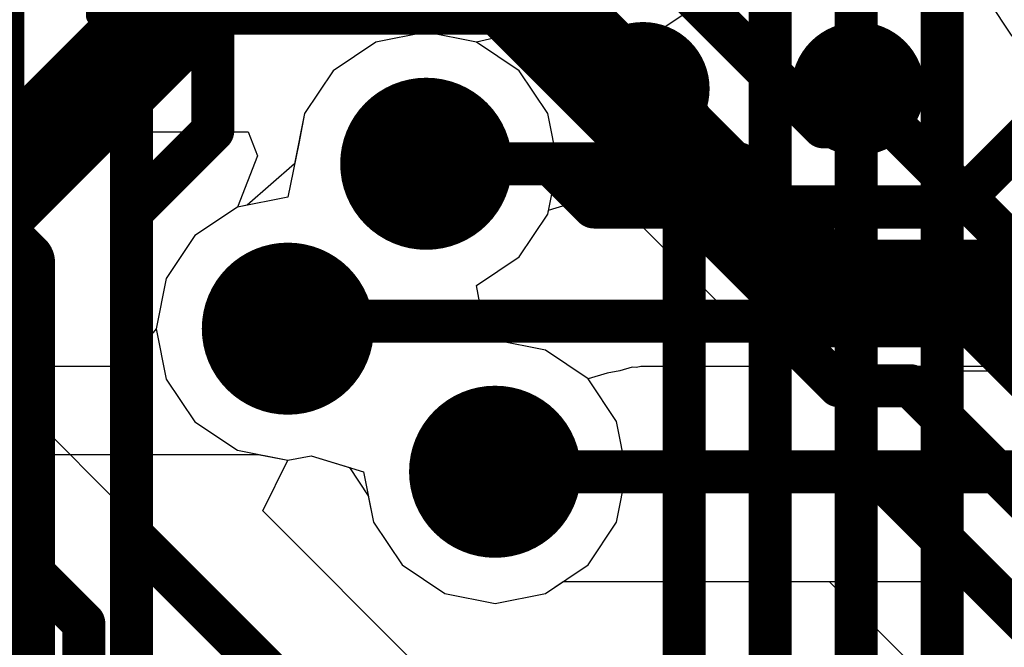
# Model space of a CAD drawing. Header units: millimetres. Extents: x -2 to 68, y -2 to 27.4.
# Tile 199 of 256: x 20.3 to 22.6, y 14.1 to 15.5. Entities that reach past the tile are written whole.
import ezdxf

# ---------------------------------------------------------------- set-up
doc = ezdxf.new("R2010")
doc.units = ezdxf.units.MM
for name, color, linetype in [('BottomLayer', 5, 'Continuous'), ('BottomPaste', 16, 'Continuous'), ('BottomSolder', 6, 'Continuous'), ('DrillGuide', 244, 'Continuous'), ('Mechanical13', 56, 'Continuous'), ('Mechanical15', 56, 'Continuous'), ('MidLayer1', 16, 'Continuous'), ('MidLayer2', 76, 'Continuous'), ('MidLayer3', 90, 'Continuous'), ('MidLayer4', 156, 'Continuous'), ('MidLayer5', 130, 'Continuous'), ('MidLayer6', 216, 'Continuous'), ('MidLayer7', 6, 'Continuous'), ('MidLayer8', 54, 'Continuous'), ('MultiLayer', 9, 'Continuous'), ('TopLayer', 1, 'Continuous'), ('TopPaste', 8, 'Continuous'), ('TopSolder', 216, 'Continuous'), ('ViaHoleLayer', 16, 'Continuous')]:
    doc.layers.add(name, color=color, linetype=linetype)

# ---------------------------------------------------------------- blocks, each defined once
blk = doc.blocks.new('SDINBDG4_16G_F_________1_B_51')
at = {"layer": 'BottomLayer', "const_width": 0.125}
for points in [[(-3.3125, -3.25, 1), (-3.1875, -3.25, 1)], [(-2.8125, -3.25, 1), (-2.6875, -3.25, 1)]]:
    blk.add_lwpolyline(points, format="xyb", close=True, dxfattribs=at)
at = {"layer": 'BottomPaste', "const_width": 0.125}
for points in [[(-3.3125, -3.25, 1), (-3.1875, -3.25, 1)], [(-2.8125, -3.25, 1), (-2.6875, -3.25, 1)]]:
    blk.add_lwpolyline(points, format="xyb", close=True, dxfattribs=at)
at = {"layer": 'BottomSolder', "const_width": 0.155}
for points in [[(-3.3275, -3.25, 1), (-3.1725, -3.25, 1)], [(-2.8275, -3.25, 1), (-2.6725, -3.25, 1)]]:
    blk.add_lwpolyline(points, format="xyb", close=True, dxfattribs=at)
blk = doc.blocks.new('RES_0201_283')
at = {"layer": 'Mechanical13', "const_width": 0.12}
for points in [[(-0.32, -0.17), (-0.32, 0.17)], [(0.32, 0.17), (-0.32, 0.17)], [(0.32, -0.17), (0.32, 0.17)], [(0.32, -0.17), (-0.32, -0.17)]]:
    blk.add_lwpolyline(points, dxfattribs=at)
at = {"layer": 'Mechanical13', "const_width": 0.06}
for points in [[(-0.35, 0.17, 1), (-0.29, 0.17, 1)], [(-0.35, 0.17, 1), (-0.29, 0.17, 1)], [(0.29, 0.17, 1), (0.35, 0.17, 1)], [(0.29, 0.17, 1), (0.35, 0.17, 1)], [(-0.35, -0.17, 1), (-0.29, -0.17, 1)], [(-0.35, -0.17, 1), (-0.29, -0.17, 1)], [(0.29, -0.17, 1), (0.35, -0.17, 1)], [(0.29, -0.17, 1), (0.35, -0.17, 1)]]:
    blk.add_lwpolyline(points, format="xyb", close=True, dxfattribs=at)
at = {"layer": 'Mechanical15', "const_width": 0.05}
for points in [[(-0.53, -0.27), (-0.53, 0.27)], [(0.53, 0.27), (-0.53, 0.27)], [(0.53, -0.27), (0.53, 0.27)], [(0, -0.135), (0, 0.135)], [(0.135, 0), (-0.135, 0)], [(0.53, -0.27), (-0.53, -0.27)]]:
    blk.add_lwpolyline(points, dxfattribs=at)
at = {"layer": 'Mechanical15'}
for points, const_width in [([(-0.5425, 0.27, 1), (-0.5175, 0.27, 1)], 0.025), ([(-0.5425, 0.27, 1), (-0.5175, 0.27, 1)], 0.025), ([(0.5175, 0.27, 1), (0.5425, 0.27, 1)], 0.025), ([(0.5175, 0.27, 1), (0.5425, 0.27, 1)], 0.025), ([(-0.0125, 0.135, 1), (0.0125, 0.135, 1)], 0.025), ([(0.1013, 0, 1), (-0.1013, 0, 1)], 0.05), ([(-0.1475, 0, 1), (-0.1225, 0, 1)], 0.025), ([(-0.1138, 0, 1), (-0.0888, 0, 1)], 0.025), ([(0.0888, 0, 1), (0.1138, 0, 1)], 0.025), ([(0.1225, 0, 1), (0.1475, 0, 1)], 0.025), ([(-0.0125, -0.135, 1), (0.0125, -0.135, 1)], 0.025), ([(-0.5425, -0.27, 1), (-0.5175, -0.27, 1)], 0.025), ([(-0.5425, -0.27, 1), (-0.5175, -0.27, 1)], 0.025), ([(0.5175, -0.27, 1), (0.5425, -0.27, 1)], 0.025), ([(0.5175, -0.27, 1), (0.5425, -0.27, 1)], 0.025)]:
    blk.add_lwpolyline(points, format="xyb", close=True, dxfattribs=dict(at, const_width=const_width))
at = {"layer": 'TopLayer', "const_width": 0.0806}
for points in [[(-0.3897, 0.0894, 1), (-0.3091, 0.0894, 1)], [(-0.2409, 0.0894, 1), (-0.1603, 0.0894, 1)], [(0.1603, 0.0894, 1), (0.2409, 0.0894, 1)], [(0.3091, 0.0894, 1), (0.3897, 0.0894, 1)], [(-0.3897, -0.0894, 1), (-0.3091, -0.0894, 1)], [(-0.2409, -0.0894, 1), (-0.1603, -0.0894, 1)], [(0.1603, -0.0894, 1), (0.2409, -0.0894, 1)], [(0.3091, -0.0894, 1), (0.3897, -0.0894, 1)]]:
    blk.add_lwpolyline(points, format="xyb", close=True, dxfattribs=at)
at = {"layer": 'TopLayer'}
for points in [[(-0.2006, 0.17), (-0.3494, 0.17), (-0.2006, -0.17), (-0.3494, -0.17)], [(0.2006, -0.17), (0.3494, -0.17), (0.2006, 0.17), (0.3494, 0.17)], [(-0.12, 0.0894), (-0.43, 0.0894), (-0.12, -0.0894), (-0.43, -0.0894)], [(0.12, -0.0894), (0.43, -0.0894), (0.12, 0.0894), (0.43, 0.0894)]]:
    blk.add_solid(points, dxfattribs=at)
at = {"layer": 'TopPaste', "const_width": 0.0806}
for points in [[(-0.3897, 0.0894, 1), (-0.3091, 0.0894, 1)], [(-0.2409, 0.0894, 1), (-0.1603, 0.0894, 1)], [(0.1603, 0.0894, 1), (0.2409, 0.0894, 1)], [(0.3091, 0.0894, 1), (0.3897, 0.0894, 1)], [(-0.3897, -0.0894, 1), (-0.3091, -0.0894, 1)], [(-0.2409, -0.0894, 1), (-0.1603, -0.0894, 1)], [(0.1603, -0.0894, 1), (0.2409, -0.0894, 1)], [(0.3091, -0.0894, 1), (0.3897, -0.0894, 1)]]:
    blk.add_lwpolyline(points, format="xyb", close=True, dxfattribs=at)
at = {"layer": 'TopPaste'}
for points in [[(-0.2006, 0.17), (-0.3494, 0.17), (-0.2006, -0.17), (-0.3494, -0.17)], [(0.2006, -0.17), (0.3494, -0.17), (0.2006, 0.17), (0.3494, 0.17)], [(-0.12, 0.0894), (-0.43, 0.0894), (-0.12, -0.0894), (-0.43, -0.0894)], [(0.12, -0.0894), (0.43, -0.0894), (0.12, 0.0894), (0.43, 0.0894)]]:
    blk.add_solid(points, dxfattribs=at)
at = {"layer": 'TopSolder', "const_width": 0.0806}
for points in [[(-0.3897, 0.0894, 1), (-0.3091, 0.0894, 1)], [(-0.2409, 0.0894, 1), (-0.1603, 0.0894, 1)], [(0.1603, 0.0894, 1), (0.2409, 0.0894, 1)], [(0.3091, 0.0894, 1), (0.3897, 0.0894, 1)], [(-0.3897, -0.0894, 1), (-0.3091, -0.0894, 1)], [(-0.2409, -0.0894, 1), (-0.1603, -0.0894, 1)], [(0.1603, -0.0894, 1), (0.2409, -0.0894, 1)], [(0.3091, -0.0894, 1), (0.3897, -0.0894, 1)]]:
    blk.add_lwpolyline(points, format="xyb", close=True, dxfattribs=at)
at = {"layer": 'TopSolder'}
for points in [[(-0.2006, 0.17), (-0.3494, 0.17), (-0.2006, -0.17), (-0.3494, -0.17)], [(0.2006, -0.17), (0.3494, -0.17), (0.2006, 0.17), (0.3494, 0.17)], [(-0.12, 0.0894), (-0.43, 0.0894), (-0.12, -0.0894), (-0.43, -0.0894)], [(0.12, -0.0894), (0.43, -0.0894), (0.12, 0.0894), (0.43, 0.0894)]]:
    blk.add_solid(points, dxfattribs=at)

msp = doc.modelspace()

# ---------------------------------------------------------------- linework, layer by layer
at = {"layer": 'BottomLayer'}
for p, q in [((21.5157, 15.5843), (21.4439, 15.4768)), ((21.2461, 15.4814), (21.1291, 15.4581)), ((21.3632, 15.4581), (21.2461, 15.4814)), ((21.4439, 15.4768), (21.3632, 15.4581)), ((21.1291, 15.4581), (21.0298, 15.3918)), ((21.0298, 15.3918), (20.9635, 15.2926)), ((20.9635, 15.2926), (20.9402, 15.1755)), ((20.9402, 15.1755), (20.8299, 15.0792)), ((20.8073, 15.0748), (20.7081, 15.0084)), ((20.8299, 15.0792), (20.8073, 15.0748)), ((20.7081, 15.0084), (20.6418, 14.9092)), ((20.6418, 14.9092), (20.6185, 14.7922)), ((20.6185, 14.7922), (20.6418, 14.6751)), ((20.6303, 14.2877), (20.1959, 14.722)), ((20.6418, 14.6751), (20.7081, 14.5759)), ((20.7081, 14.5759), (20.8073, 14.5096)), ((20.8073, 14.5096), (20.9244, 14.4863)), ((20.9244, 14.4863), (20.9783, 14.497)), ((20.9783, 14.497), (21.0679, 14.4696)), ((21.0679, 14.4696), (21.1114, 14.4039)), ((21.1114, 14.4039), (21.1236, 14.3426)), ((21.1236, 14.3426), (21.1899, 14.2433)), ((20.6855, 14.205), (20.6303, 14.2877)), ((21.1899, 14.2433), (21.2892, 14.177)), ((20.703, 14.1171), (20.6855, 14.205)), ((21.5233, 14.177), (21.5647, 14.2047)), ((21.5647, 14.2047), (22.8596, 14.2047)), ((21.2892, 14.177), (21.4062, 14.1537)), ((21.4062, 14.1537), (21.5233, 14.177)), ((20.7123, 14.1025), (20.703, 14.1171)), ((20.8319, 14.0231), (20.7123, 14.1025))]:
    msp.add_line(p, q, dxfattribs=at)
at = {"layer": 'BottomLayer', "const_width": 0.1}
for points in [[(22.475, 15.075), (22.75, 15.35)], [(21.2461, 15.1755), (21.5356, 15.1755)], [(21.5356, 15.1755), (21.6361, 15.075)], [(21.6361, 15.075), (22.475, 15.075)], [(20.9244, 14.7922), (20.9418, 14.8096)], [(20.9418, 14.8096), (22.6768, 14.8096)], [(19.941, 14.6164), (20.45, 14.1074)], [(21.4062, 14.4596), (22.8596, 14.4596)], [(20.45, 13.7242), (20.45, 14.1074)]]:
    msp.add_lwpolyline(points, dxfattribs=at)
at = {"layer": 'BottomLayer'}
for points, const_width in [([(21.1461, 15.1755, 1), (21.3461, 15.1755, 1)], 0.2), ([(21.2211, 15.1755, 1), (21.2711, 15.1755, 1)], 0.05), ([(21.5106, 15.1755, 1), (21.5606, 15.1755, 1)], 0.05), ([(21.5106, 15.1755, 1), (21.5606, 15.1755, 1)], 0.05), ([(21.6111, 15.075, 1), (21.6611, 15.075, 1)], 0.05), ([(21.6111, 15.075, 1), (21.6611, 15.075, 1)], 0.05), ([(22.45, 15.075, 1), (22.5, 15.075, 1)], 0.05), ([(22.45, 15.075, 1), (22.5, 15.075, 1)], 0.05), ([(20.8244, 14.7922, 1), (21.0244, 14.7922, 1)], 0.2), ([(20.9168, 14.8096, 1), (20.9668, 14.8096, 1)], 0.05), ([(20.9168, 14.8096, 1), (20.9668, 14.8096, 1)], 0.05), ([(20.8994, 14.7922, 1), (20.9494, 14.7922, 1)], 0.05), ([(21.3062, 14.4596, 1), (21.5062, 14.4596, 1)], 0.2), ([(21.3812, 14.4596, 1), (21.4312, 14.4596, 1)], 0.05), ([(20.425, 14.1074, 1), (20.475, 14.1074, 1)], 0.05), ([(20.425, 14.1074, 1), (20.475, 14.1074, 1)], 0.05)]:
    msp.add_lwpolyline(points, format="xyb", close=True, dxfattribs=dict(at, const_width=const_width))
at = {"layer": 'DrillGuide', "const_width": 0.1}
for points in [[(21.1961, 15.1755, 1), (21.2961, 15.1755, 1)], [(20.8744, 14.7922, 1), (20.9744, 14.7922, 1)], [(21.3562, 14.4596, 1), (21.4562, 14.4596, 1)]]:
    msp.add_lwpolyline(points, format="xyb", close=True, dxfattribs=at)
at = {"layer": 'MidLayer1'}
for p, q in [((21.5219, 15.5483), (21.6046, 15.4931)), ((21.7997, 15.4931), (21.8823, 15.5483)), ((21.2461, 15.4814), (21.1291, 15.4581)), ((21.3632, 15.4581), (21.2461, 15.4814)), ((21.6046, 15.4931), (21.7021, 15.4737)), ((21.7021, 15.4737), (21.7997, 15.4931)), ((21.1291, 15.4581), (21.0298, 15.3918)), ((21.4624, 15.3918), (21.3632, 15.4581)), ((21.0298, 15.3918), (20.9635, 15.2926)), ((21.5287, 15.2926), (21.4624, 15.3918)), ((20.9635, 15.2926), (20.9402, 15.1755)), ((21.552, 15.1755), (21.5287, 15.2926)), ((20.9402, 15.1755), (20.8299, 15.0792)), ((21.5287, 15.0584), (21.552, 15.1755)), ((20.8073, 15.0748), (20.7081, 15.0084)), ((20.8299, 15.0792), (20.8073, 15.0748)), ((21.4624, 14.9592), (21.5287, 15.0584)), ((20.7081, 15.0084), (20.6418, 14.9092)), ((21.3632, 14.8929), (21.4624, 14.9592)), ((20.6418, 14.9092), (20.6185, 14.7922)), ((21.3779, 14.8124), (21.3632, 14.8929)), ((21.4062, 14.7655), (21.3779, 14.8124)), ((20.6185, 14.7922), (20.6418, 14.6751)), ((21.5233, 14.7422), (21.4062, 14.7655)), ((21.6225, 14.6759), (21.5233, 14.7422)), ((20.6418, 14.6751), (20.7081, 14.5759)), ((21.6888, 14.5767), (21.6225, 14.6759)), ((20.7081, 14.5759), (20.8073, 14.5096)), ((21.7121, 14.4596), (21.6888, 14.5767)), ((20.8073, 14.5096), (20.9244, 14.4863)), ((20.9244, 14.4863), (20.9783, 14.497)), ((20.9783, 14.497), (21.0679, 14.4696)), ((21.0679, 14.4696), (21.1114, 14.4039)), ((21.6888, 14.3426), (21.7121, 14.4596)), ((21.1114, 14.4039), (21.1236, 14.3426)), ((21.1236, 14.3426), (21.1899, 14.2433)), ((21.6225, 14.2433), (21.6888, 14.3426)), ((21.1899, 14.2433), (21.2892, 14.177)), ((21.5233, 14.177), (21.6225, 14.2433)), ((21.2892, 14.177), (21.4062, 14.1537)), ((21.4062, 14.1537), (21.5233, 14.177))]:
    msp.add_line(p, q, dxfattribs=at)
at = {"layer": 'MidLayer1', "const_width": 0.2}
for points in [[(21.1461, 15.1755, 1), (21.3461, 15.1755, 1)], [(20.8244, 14.7922, 1), (21.0244, 14.7922, 1)], [(21.3062, 14.4596, 1), (21.5062, 14.4596, 1)]]:
    msp.add_lwpolyline(points, format="xyb", close=True, dxfattribs=at)
at = {"layer": 'MidLayer2'}
for p, q in [((19.0985, 15.25), (20.8324, 15.25)), ((20.8324, 15.25), (20.8539, 15.1941)), ((20.8539, 15.1941), (20.8073, 15.0748)), ((21.5305, 15.0677), (21.6683, 15.1095)), ((21.6683, 15.1095), (22.0091, 14.7687)), ((20.8073, 15.0748), (20.7081, 15.0084)), ((21.5287, 15.0584), (21.5305, 15.0677)), ((21.4624, 14.9592), (21.5287, 15.0584)), ((20.7081, 15.0084), (20.6418, 14.9092)), ((21.3632, 14.8929), (21.4624, 14.9592)), ((20.6418, 14.9092), (20.6185, 14.7922)), ((21.3779, 14.8124), (21.3632, 14.8929)), ((21.4062, 14.7655), (21.3779, 14.8124)), ((20.6185, 14.7922), (20.6418, 14.6751)), ((21.5233, 14.7422), (21.4062, 14.7655)), ((22.0091, 14.7687), (22.0918, 14.7135)), ((21.6225, 14.6759), (21.5233, 14.7422)), ((22.0918, 14.7135), (22.1893, 14.694)), ((20.6418, 14.6751), (20.7081, 14.5759)), ((21.6888, 14.5767), (21.6225, 14.6759)), ((22.1893, 14.694), (23.1933, 14.694)), ((20.7081, 14.5759), (20.8073, 14.5096)), ((21.7121, 14.4596), (21.6888, 14.5767)), ((20.8073, 14.5096), (20.9244, 14.4863)), ((20.9244, 14.4863), (20.9783, 14.497)), ((20.9783, 14.497), (21.0679, 14.4696)), ((21.0679, 14.4696), (21.1114, 14.4039)), ((21.6888, 14.3426), (21.7121, 14.4596)), ((21.1114, 14.4039), (21.1236, 14.3426)), ((21.1236, 14.3426), (21.1899, 14.2433)), ((21.6225, 14.2433), (21.6888, 14.3426)), ((21.1899, 14.2433), (21.2892, 14.177)), ((21.5233, 14.177), (21.6225, 14.2433)), ((21.2892, 14.177), (21.4062, 14.1537)), ((21.4062, 14.1537), (21.5233, 14.177))]:
    msp.add_line(p, q, dxfattribs=at)
at = {"layer": 'MidLayer2', "const_width": 0.1}
for points in [[(21.5725, 15.5658), (22.1893, 14.9489)], [(22.1893, 14.9489), (24.3008, 14.9489)]]:
    msp.add_lwpolyline(points, dxfattribs=at)
at = {"layer": 'MidLayer2'}
for points, const_width in [([(21.1461, 15.1755, 1), (21.3461, 15.1755, 1)], 0.2), ([(22.1643, 14.9489, 1), (22.2143, 14.9489, 1)], 0.05), ([(22.1643, 14.9489, 1), (22.2143, 14.9489, 1)], 0.05), ([(20.8244, 14.7922, 1), (21.0244, 14.7922, 1)], 0.2), ([(21.3062, 14.4596, 1), (21.5062, 14.4596, 1)], 0.2)]:
    msp.add_lwpolyline(points, format="xyb", close=True, dxfattribs=dict(at, const_width=const_width))
at = {"layer": 'MidLayer3'}
for p, q in [((21.2461, 15.4814), (21.1291, 15.4581)), ((21.3632, 15.4581), (21.2461, 15.4814)), ((21.1291, 15.4581), (21.0298, 15.3918)), ((21.4624, 15.3918), (21.3632, 15.4581)), ((21.0298, 15.3918), (20.9635, 15.2926)), ((21.5287, 15.2926), (21.4624, 15.3918)), ((20.9635, 15.2926), (20.9402, 15.1755)), ((21.552, 15.1755), (21.5287, 15.2926)), ((20.9402, 15.1755), (20.8299, 15.0792)), ((21.5287, 15.0584), (21.552, 15.1755)), ((20.8073, 15.0748), (20.7081, 15.0084)), ((20.8299, 15.0792), (20.8073, 15.0748)), ((21.4624, 14.9592), (21.5287, 15.0584)), ((20.7081, 15.0084), (20.6418, 14.9092)), ((21.3632, 14.8929), (21.4624, 14.9592)), ((20.6418, 14.9092), (20.6185, 14.7922)), ((21.3779, 14.8124), (21.3632, 14.8929)), ((21.4062, 14.7655), (21.3779, 14.8124)), ((20.6185, 14.7922), (20.6418, 14.6751)), ((21.5233, 14.7422), (21.4062, 14.7655)), ((21.6225, 14.6759), (21.5233, 14.7422)), ((20.6418, 14.6751), (20.7081, 14.5759)), ((21.6888, 14.5767), (21.6225, 14.6759)), ((20.7081, 14.5759), (20.8073, 14.5096)), ((21.7121, 14.4596), (21.6888, 14.5767)), ((20.8073, 14.5096), (20.9244, 14.4863)), ((20.9244, 14.4863), (20.9783, 14.497)), ((20.9783, 14.497), (21.0679, 14.4696)), ((21.0679, 14.4696), (21.1114, 14.4039)), ((21.6888, 14.3426), (21.7121, 14.4596)), ((21.1114, 14.4039), (21.1236, 14.3426)), ((21.1236, 14.3426), (21.1899, 14.2433)), ((21.6225, 14.2433), (21.6888, 14.3426)), ((21.1899, 14.2433), (21.2892, 14.177)), ((21.5233, 14.177), (21.6225, 14.2433)), ((21.2892, 14.177), (21.4062, 14.1537)), ((21.4062, 14.1537), (21.5233, 14.177))]:
    msp.add_line(p, q, dxfattribs=at)
at = {"layer": 'MidLayer3', "const_width": 0.2}
for points in [[(21.1461, 15.1755, 1), (21.3461, 15.1755, 1)], [(20.8244, 14.7922, 1), (21.0244, 14.7922, 1)], [(21.3062, 14.4596, 1), (21.5062, 14.4596, 1)]]:
    msp.add_lwpolyline(points, format="xyb", close=True, dxfattribs=at)
at = {"layer": 'MidLayer4'}
for p, q in [((22.5528, 15.5551), (22.608, 15.4724)), ((21.2461, 15.4814), (21.1291, 15.4581)), ((21.3632, 15.4581), (21.2461, 15.4814)), ((21.1291, 15.4581), (21.0298, 15.3918)), ((21.4624, 15.3918), (21.3632, 15.4581)), ((21.0298, 15.3918), (20.9635, 15.2926)), ((21.5287, 15.2926), (21.4624, 15.3918)), ((20.9635, 15.2926), (20.9496, 15.2225)), ((21.552, 15.1755), (21.5287, 15.2926)), ((20.9496, 15.2225), (20.9244, 15.098)), ((21.5287, 15.0584), (21.552, 15.1755)), ((20.9244, 15.098), (20.8073, 15.0748)), ((20.8073, 15.0748), (20.7081, 15.0084)), ((21.4624, 14.9592), (21.5287, 15.0584)), ((20.7081, 15.0084), (20.6418, 14.9092)), ((21.3632, 14.8929), (21.4624, 14.9592)), ((20.6418, 14.9092), (20.6185, 14.7922)), ((21.3779, 14.8124), (21.3632, 14.8929)), ((21.4062, 14.7655), (21.3779, 14.8124)), ((20.6185, 14.7922), (20.6418, 14.6751)), ((21.5233, 14.7422), (21.4062, 14.7655)), ((21.6225, 14.6759), (21.5233, 14.7422)), ((20.6418, 14.6751), (20.7081, 14.5759)), ((21.6888, 14.5767), (21.6225, 14.6759)), ((20.7081, 14.5759), (20.8073, 14.5096)), ((21.7121, 14.4596), (21.6888, 14.5767)), ((20.8073, 14.5096), (20.9244, 14.4863)), ((20.9244, 14.4863), (20.9783, 14.497)), ((20.9783, 14.497), (21.0679, 14.4696)), ((21.0679, 14.4696), (21.1114, 14.4039)), ((21.6888, 14.3426), (21.7121, 14.4596)), ((21.1114, 14.4039), (21.1236, 14.3426)), ((21.1236, 14.3426), (21.1899, 14.2433)), ((21.6225, 14.2433), (21.6888, 14.3426)), ((21.1899, 14.2433), (21.2892, 14.177)), ((21.5233, 14.177), (21.6225, 14.2433)), ((21.2892, 14.177), (21.4062, 14.1537)), ((21.4062, 14.1537), (21.5233, 14.177))]:
    msp.add_line(p, q, dxfattribs=at)
at = {"layer": 'MidLayer4', "const_width": 0.2}
for points in [[(21.1461, 15.1755, 1), (21.3461, 15.1755, 1)], [(20.8244, 14.7922, 1), (21.0244, 14.7922, 1)], [(21.3062, 14.4596, 1), (21.5062, 14.4596, 1)]]:
    msp.add_lwpolyline(points, format="xyb", close=True, dxfattribs=at)
at = {"layer": 'MidLayer5', "const_width": 0.1}
for points in [[(22.2455, 13.83), (22.2455, 16.2667)], [(22.0455, 13.9129), (22.0455, 16.1838)], [(20.5611, 13.8507), (20.5611, 16.0716)], [(20.9683, 15.9969), (21.8455, 15.1197)], [(22.4455, 13.4455), (22.4455, 15.6134)], [(21.8455, 13.9957), (21.8455, 15.1197)]]:
    msp.add_lwpolyline(points, dxfattribs=at)
at = {"layer": 'MidLayer5'}
for points, const_width in [([(21.1461, 15.1755, 1), (21.3461, 15.1755, 1)], 0.2), ([(21.8206, 15.1197, 1), (21.8705, 15.1197, 1)], 0.05), ([(21.8206, 15.1197, 1), (21.8705, 15.1197, 1)], 0.05), ([(20.8244, 14.7922, 1), (21.0244, 14.7922, 1)], 0.2), ([(21.3062, 14.4596, 1), (21.5062, 14.4596, 1)], 0.2)]:
    msp.add_lwpolyline(points, format="xyb", close=True, dxfattribs=dict(at, const_width=const_width))
at = {"layer": 'MidLayer6'}
for p, q in [((21.2461, 15.4814), (21.1291, 15.4581)), ((21.3632, 15.4581), (21.2461, 15.4814)), ((21.1291, 15.4581), (21.0298, 15.3918)), ((21.4624, 15.3918), (21.3632, 15.4581)), ((21.0298, 15.3918), (20.9635, 15.2926)), ((21.5287, 15.2926), (21.4624, 15.3918)), ((20.9635, 15.2926), (20.9402, 15.1755)), ((21.552, 15.1755), (21.5287, 15.2926)), ((20.9402, 15.1755), (20.8299, 15.0792)), ((21.5287, 15.0584), (21.552, 15.1755)), ((20.8073, 15.0748), (20.7081, 15.0084)), ((20.8299, 15.0792), (20.8073, 15.0748)), ((21.4624, 14.9592), (21.5287, 15.0584)), ((20.7081, 15.0084), (20.6418, 14.9092)), ((21.3632, 14.8929), (21.4624, 14.9592)), ((20.6418, 14.9092), (20.6185, 14.7922)), ((21.3779, 14.8124), (21.3632, 14.8929)), ((21.4062, 14.7655), (21.3779, 14.8124)), ((20.6185, 14.7922), (20.6418, 14.6751)), ((21.5233, 14.7422), (21.4062, 14.7655)), ((21.6225, 14.6759), (21.5233, 14.7422)), ((20.6418, 14.6751), (20.7081, 14.5759)), ((21.6888, 14.5767), (21.6225, 14.6759)), ((20.7081, 14.5759), (20.8073, 14.5096)), ((21.7121, 14.4596), (21.6888, 14.5767)), ((20.8073, 14.5096), (20.9244, 14.4863)), ((20.9244, 14.4863), (20.9783, 14.497)), ((20.9783, 14.497), (21.0679, 14.4696)), ((21.0679, 14.4696), (21.1114, 14.4039)), ((21.6888, 14.3426), (21.7121, 14.4596)), ((21.1114, 14.4039), (21.1236, 14.3426)), ((21.1236, 14.3426), (21.1899, 14.2433)), ((21.6225, 14.2433), (21.6888, 14.3426)), ((21.1899, 14.2433), (21.2892, 14.177)), ((21.5233, 14.177), (21.6225, 14.2433)), ((21.2892, 14.177), (21.4062, 14.1537)), ((21.4062, 14.1537), (21.5233, 14.177))]:
    msp.add_line(p, q, dxfattribs=at)
at = {"layer": 'MidLayer6', "const_width": 0.25}
for points in [[(18.6316, 13.5), (20.7321, 15.6005)], [(20.7321, 15.6005), (21.4398, 15.6005)], [(21.4398, 15.6005), (21.7924, 15.2479)], [(21.7924, 15.2398), (21.7924, 15.2479)], [(21.7924, 15.2398), (22.1583, 14.8739)], [(22.1583, 14.8739), (23.2098, 14.8739)]]:
    msp.add_lwpolyline(points, dxfattribs=at)
at = {"layer": 'MidLayer6'}
for points, const_width in [([(20.6696, 15.6005, 1), (20.7946, 15.6005, 1)], 0.125), ([(20.6696, 15.6005, 1), (20.7946, 15.6005, 1)], 0.125), ([(21.3773, 15.6005, 1), (21.5023, 15.6005, 1)], 0.125), ([(21.3773, 15.6005, 1), (21.5023, 15.6005, 1)], 0.125), ([(21.1461, 15.1755, 1), (21.3461, 15.1755, 1)], 0.2), ([(21.7299, 15.2479, 1), (21.8549, 15.2479, 1)], 0.125), ([(21.7299, 15.2479, 1), (21.8549, 15.2479, 1)], 0.125), ([(21.7299, 15.2398, 1), (21.8549, 15.2398, 1)], 0.125), ([(21.7299, 15.2398, 1), (21.8549, 15.2398, 1)], 0.125), ([(22.0958, 14.8739, 1), (22.2208, 14.8739, 1)], 0.125), ([(22.0958, 14.8739, 1), (22.2208, 14.8739, 1)], 0.125), ([(20.8244, 14.7922, 1), (21.0244, 14.7922, 1)], 0.2), ([(21.3062, 14.4596, 1), (21.5062, 14.4596, 1)], 0.2)]:
    msp.add_lwpolyline(points, format="xyb", close=True, dxfattribs=dict(at, const_width=const_width))
at = {"layer": 'MidLayer7'}
for p, q in [((21.2461, 15.4814), (21.1291, 15.4581)), ((21.3632, 15.4581), (21.2461, 15.4814)), ((21.1291, 15.4581), (21.0298, 15.3918)), ((21.4624, 15.3918), (21.3632, 15.4581)), ((21.0298, 15.3918), (20.9635, 15.2926)), ((21.5287, 15.2926), (21.4624, 15.3918)), ((20.9635, 15.2926), (20.9402, 15.1755)), ((21.552, 15.1755), (21.5287, 15.2926)), ((20.9402, 15.1755), (20.8299, 15.0792)), ((21.5287, 15.0584), (21.552, 15.1755)), ((20.8073, 15.0748), (20.7081, 15.0084)), ((20.8299, 15.0792), (20.8073, 15.0748)), ((21.4624, 14.9592), (21.5287, 15.0584)), ((20.7081, 15.0084), (20.6418, 14.9092)), ((21.3632, 14.8929), (21.4624, 14.9592)), ((20.6418, 14.9092), (20.6185, 14.7922)), ((21.3779, 14.8124), (21.3632, 14.8929)), ((21.4062, 14.7655), (21.3779, 14.8124)), ((20.6185, 14.7922), (20.5461, 14.7039)), ((21.5233, 14.7422), (21.4062, 14.7655)), ((21.6225, 14.6759), (21.5233, 14.7422)), ((20.5461, 14.7039), (18.1105, 14.7039)), ((21.7252, 14.7029), (21.6966, 14.6942)), ((21.7353, 14.7019), (21.7252, 14.7029)), ((21.7452, 14.7039), (21.7353, 14.7019)), ((23.1884, 14.7039), (21.7452, 14.7039)), ((21.6672, 14.6884), (21.6225, 14.6759)), ((21.6966, 14.6942), (21.6672, 14.6884)), ((18.1105, 14.5), (20.8554, 14.5)), ((20.8554, 14.5), (20.9244, 14.4863)), ((20.9244, 14.4863), (20.9783, 14.497)), ((20.9783, 14.497), (21.1004, 14.4596)), ((21.7121, 14.4596), (21.7452, 14.5)), ((21.7452, 14.5), (23.1884, 14.5)), ((21.1004, 14.4596), (21.1236, 14.3426)), ((21.6888, 14.3426), (21.7121, 14.4596)), ((21.1236, 14.3426), (21.1899, 14.2433)), ((21.6225, 14.2433), (21.6888, 14.3426)), ((21.1899, 14.2433), (21.2892, 14.177)), ((21.5233, 14.177), (21.6225, 14.2433)), ((21.2892, 14.177), (21.4062, 14.1537)), ((21.4062, 14.1537), (21.5233, 14.177))]:
    msp.add_line(p, q, dxfattribs=at)
at = {"layer": 'MidLayer7', "const_width": 0.2}
for points in [[(21.1461, 15.1755, 1), (21.3461, 15.1755, 1)], [(20.8244, 14.7922, 1), (21.0244, 14.7922, 1)], [(21.3062, 14.4596, 1), (21.5062, 14.4596, 1)]]:
    msp.add_lwpolyline(points, format="xyb", close=True, dxfattribs=at)
at = {"layer": 'MidLayer8'}
for p, q in [((21.2461, 15.4814), (21.1291, 15.4581)), ((21.3632, 15.4581), (21.2461, 15.4814)), ((21.1291, 15.4581), (21.0298, 15.3918)), ((21.4624, 15.3918), (21.3632, 15.4581)), ((21.0298, 15.3918), (20.9635, 15.2926)), ((21.5287, 15.2926), (21.4624, 15.3918)), ((20.9635, 15.2926), (20.9402, 15.1755)), ((21.552, 15.1755), (21.5287, 15.2926)), ((20.9402, 15.1755), (20.8299, 15.0792)), ((21.5287, 15.0584), (21.552, 15.1755)), ((20.8073, 15.0748), (20.7081, 15.0084)), ((20.8299, 15.0792), (20.8073, 15.0748)), ((21.4624, 14.9592), (21.5287, 15.0584)), ((20.7081, 15.0084), (20.6418, 14.9092)), ((21.3632, 14.8929), (21.4624, 14.9592)), ((20.6418, 14.9092), (20.6185, 14.7922)), ((21.3779, 14.8124), (21.3632, 14.8929)), ((21.4062, 14.7655), (21.3779, 14.8124)), ((20.6185, 14.7922), (20.6418, 14.6751)), ((21.5233, 14.7422), (21.4062, 14.7655)), ((21.6225, 14.6759), (21.5233, 14.7422)), ((20.6418, 14.6751), (20.7081, 14.5759)), ((21.6888, 14.5767), (21.6225, 14.6759)), ((20.7081, 14.5759), (20.8073, 14.5096)), ((21.7121, 14.4596), (21.6888, 14.5767)), ((20.8073, 14.5096), (20.9244, 14.4863)), ((20.9244, 14.4863), (20.9783, 14.497)), ((20.9783, 14.497), (21.0679, 14.4696)), ((21.0679, 14.4696), (21.1114, 14.4039)), ((21.6888, 14.3426), (21.7121, 14.4596)), ((21.1114, 14.4039), (21.1236, 14.3426)), ((21.1236, 14.3426), (21.1899, 14.2433)), ((21.6225, 14.2433), (21.6888, 14.3426)), ((21.1899, 14.2433), (21.2892, 14.177)), ((21.5233, 14.177), (21.6225, 14.2433)), ((21.2892, 14.177), (21.4062, 14.1537)), ((21.4062, 14.1537), (21.5233, 14.177))]:
    msp.add_line(p, q, dxfattribs=at)
at = {"layer": 'MidLayer8', "const_width": 0.2}
for points in [[(21.1461, 15.1755, 1), (21.3461, 15.1755, 1)], [(20.8244, 14.7922, 1), (21.0244, 14.7922, 1)], [(21.3062, 14.4596, 1), (21.5062, 14.4596, 1)]]:
    msp.add_lwpolyline(points, format="xyb", close=True, dxfattribs=at)
at = {"layer": 'MultiLayer', "const_width": 0.2}
for points in [[(21.1461, 15.1755, 1), (21.3461, 15.1755, 1)], [(20.8244, 14.7922, 1), (21.0244, 14.7922, 1)], [(21.3062, 14.4596, 1), (21.5062, 14.4596, 1)]]:
    msp.add_lwpolyline(points, format="xyb", close=True, dxfattribs=at)
at = {"layer": 'TopLayer'}
for p, q in [((20.9244, 14.4863), (20.9783, 14.497)), ((20.9783, 14.497), (21.0679, 14.4696)), ((20.8661, 14.3684), (20.9244, 14.4863)), ((21.0679, 14.4696), (21.1114, 14.4039)), ((21.1114, 14.4039), (21.1236, 14.3426)), ((21.4428, 13.7917), (20.8661, 14.3684)), ((21.1236, 14.3426), (21.1899, 14.2433)), ((21.1899, 14.2433), (21.2892, 14.177)), ((21.5233, 14.177), (21.5647, 14.2047)), ((21.5647, 14.2047), (22.1829, 14.2047)), ((22.1829, 14.2047), (23.4234, 12.9642)), ((21.2892, 14.177), (21.4062, 14.1537)), ((21.4062, 14.1537), (21.5233, 14.177))]:
    msp.add_line(p, q, dxfattribs=at)
for points, const_width in [([(20.2371, 15.0172), (20.2371, 16.3634)], 0.15), ([(20.75, 15.2525), (20.75, 15.775)], 0.1), ([(21.7021, 15.7286), (22.1693, 15.2614)], 0.1), ([(20.5611, 15.0636), (20.75, 15.2525)], 0.1), ([(22.1693, 15.2614), (22.3353, 15.2614)], 0.1), ([(22.3353, 15.2614), (22.7641, 14.8325)], 0.1), ([(21.2461, 15.1755), (21.9723, 15.1755)], 0.1), ([(21.9723, 15.1755), (22.2882, 14.8596)], 0.1), ([(20.2204, 15.034), (20.3082, 14.9461)], 0.15), ([(20.5611, 14.3129), (20.5611, 15.0636)], 0.1), ([(20.3082, 13.8428), (20.3082, 14.9461)], 0.15), ([(22.2882, 14.8596), (22.4542, 14.8596)], 0.1), ([(22.4542, 14.8596), (23.3628, 13.951)], 0.1), ([(20.9244, 14.7922), (20.9418, 14.8096)], 0.1), ([(20.9418, 14.8096), (22.0554, 14.8096)], 0.1), ([(22.0554, 14.8096), (22.2054, 14.6596)], 0.1), ([(22.2054, 14.6596), (22.3714, 14.6596)], 0.1), ([(22.3714, 14.6596), (23.6439, 13.3871)], 0.1), ([(21.4062, 14.4596), (22.2885, 14.4596)], 0.1), ([(22.2885, 14.4596), (23.8643, 12.8839)], 0.1), ([(20.5611, 14.3129), (21.2626, 13.6114)], 0.1)]:
    msp.add_lwpolyline(points, dxfattribs=dict(at, const_width=const_width))
for points, const_width in [([(21.1461, 15.1755, 1), (21.3461, 15.1755, 1)], 0.2), ([(20.725, 15.2525, 1), (20.775, 15.2525, 1)], 0.05), ([(20.725, 15.2525, 1), (20.775, 15.2525, 1)], 0.05), ([(22.1443, 15.2614, 1), (22.1943, 15.2614, 1)], 0.05), ([(22.1443, 15.2614, 1), (22.1943, 15.2614, 1)], 0.05), ([(22.3103, 15.2614, 1), (22.3602, 15.2614, 1)], 0.05), ([(22.3103, 15.2614, 1), (22.3602, 15.2614, 1)], 0.05), ([(21.2211, 15.1755, 1), (21.2711, 15.1755, 1)], 0.05), ([(21.9473, 15.1755, 1), (21.9973, 15.1755, 1)], 0.05), ([(21.9473, 15.1755, 1), (21.9973, 15.1755, 1)], 0.05), ([(20.5361, 15.0636, 1), (20.5861, 15.0636, 1)], 0.05), ([(20.5361, 15.0636, 1), (20.5861, 15.0636, 1)], 0.05), ([(20.1996, 15.0172, 1), (20.2746, 15.0172, 1)], 0.075), ([(20.2707, 14.9461, 1), (20.3457, 14.9461, 1)], 0.075), ([(20.2707, 14.9461, 1), (20.3457, 14.9461, 1)], 0.075), ([(20.8244, 14.7922, 1), (21.0244, 14.7922, 1)], 0.2), ([(22.2632, 14.8596, 1), (22.3132, 14.8596, 1)], 0.05), ([(22.2632, 14.8596, 1), (22.3132, 14.8596, 1)], 0.05), ([(22.4292, 14.8596, 1), (22.4792, 14.8596, 1)], 0.05), ([(22.4292, 14.8596, 1), (22.4792, 14.8596, 1)], 0.05), ([(20.9168, 14.8096, 1), (20.9668, 14.8096, 1)], 0.05), ([(20.9168, 14.8096, 1), (20.9668, 14.8096, 1)], 0.05), ([(22.0304, 14.8096, 1), (22.0804, 14.8096, 1)], 0.05), ([(22.0304, 14.8096, 1), (22.0804, 14.8096, 1)], 0.05), ([(20.8994, 14.7922, 1), (20.9494, 14.7922, 1)], 0.05), ([(22.1804, 14.6596, 1), (22.2304, 14.6596, 1)], 0.05), ([(22.1804, 14.6596, 1), (22.2304, 14.6596, 1)], 0.05), ([(22.3464, 14.6596, 1), (22.3964, 14.6596, 1)], 0.05), ([(22.3464, 14.6596, 1), (22.3964, 14.6596, 1)], 0.05), ([(21.3062, 14.4596, 1), (21.5062, 14.4596, 1)], 0.2), ([(21.3812, 14.4596, 1), (21.4312, 14.4596, 1)], 0.05), ([(22.2635, 14.4596, 1), (22.3135, 14.4596, 1)], 0.05), ([(22.2635, 14.4596, 1), (22.3135, 14.4596, 1)], 0.05), ([(20.5361, 14.3129, 1), (20.5861, 14.3129, 1)], 0.05), ([(20.5361, 14.3129, 1), (20.5861, 14.3129, 1)], 0.05)]:
    msp.add_lwpolyline(points, format="xyb", close=True, dxfattribs=dict(at, const_width=const_width))
at = {"layer": 'ViaHoleLayer', "const_width": 0.1}
for points in [[(21.1961, 15.1755, 1), (21.2961, 15.1755, 1)], [(20.8744, 14.7922, 1), (20.9744, 14.7922, 1)], [(21.3562, 14.4596, 1), (21.4562, 14.4596, 1)]]:
    msp.add_lwpolyline(points, format="xyb", close=True, dxfattribs=at)

# ---------------------------------------------------------------- block references
msp.add_blockref('SDINBDG4_16G_F_________1_B_51', (25, 18.6))
at = {"rotation": 270}
msp.add_blockref('RES_0201_283', (20.75, 16.05), dxfattribs=at)

doc.saveas('drawing.dxf')
